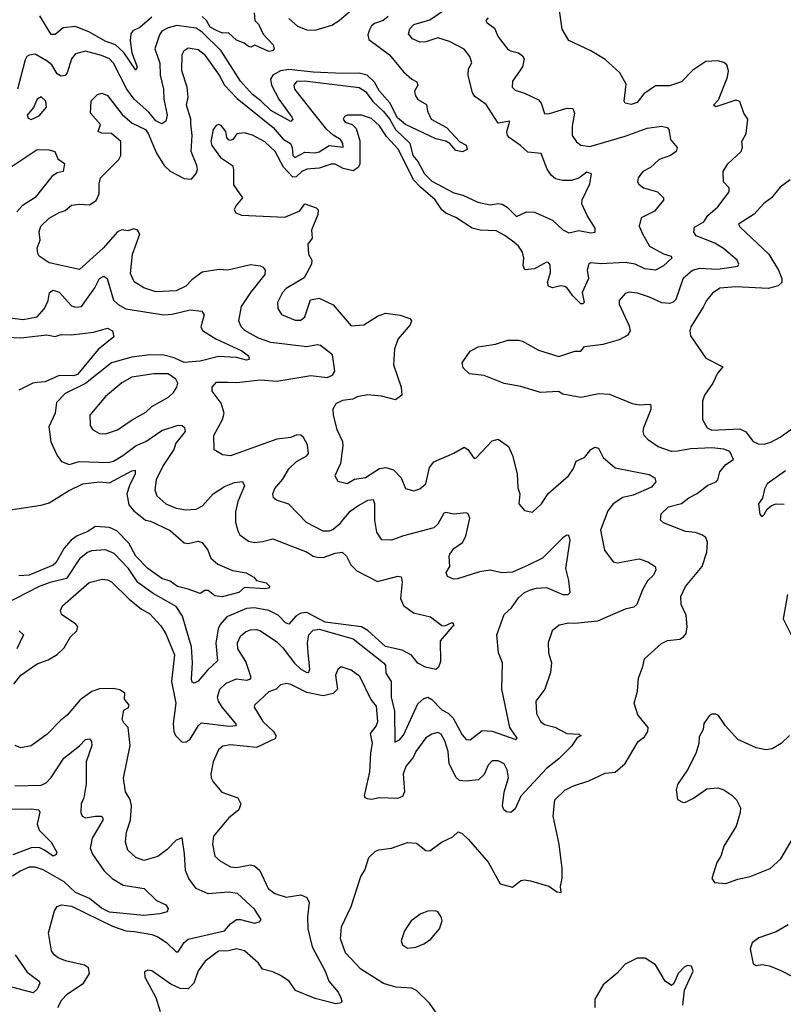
# Model space of a CAD drawing. Extents: x 1954678 to 2060275, y 904822 to 1016299.
# Tile 183 of 256: x 1959469 to 1963260, y 970590 to 975480. Entities that reach past the tile are written whole.
import ezdxf

# ---------------------------------------------------------------- set-up
doc = ezdxf.new("R2010")
doc.units = 0

msp = doc.modelspace()

# ---------------------------------------------------------------- linework, layer by layer
at = {"layer": '0CON20XD'}
for points in [[(1960458.5, 974238.5), (1960374.8, 974225.2), (1960322.6, 974187.4), (1960293.1, 974156.9), (1960245, 974132.5), (1960145, 974128.9), (1960085, 974147.3), (1960037.6, 974177.6), (1960019.5, 974219.5), (1960028.3, 974315), (1960065.7, 974415), (1960053.7, 974433.7), (1960035, 974441.5), (1960005, 974430.8), (1959975, 974435.4), (1959955, 974425.4), (1959883.8, 974345), (1959765, 974239.1), (1959615, 974272.2), (1959565.7, 974305.7), (1959558.6, 974318.6), (1959555.6, 974345), (1959569.5, 974385), (1959565.5, 974425.5), (1959573.6, 974455), (1959615, 974493.3), (1959665, 974522.7), (1959695, 974532.7), (1959725, 974558.6), (1959765, 974562.9), (1959815, 974560), (1959848.6, 974581.4), (1959863.1, 974615), (1959862.7, 974665), (1959870, 974695), (1959961.2, 974785), (1959971.2, 974805), (1959970.8, 974875), (1959925, 974914.3), (1959875.7, 974915.7), (1959858, 974925), (1959869.1, 974959.1), (1959819.4, 975015), (1959823.8, 975076.2), (1959855, 975108.8), (1959875.9, 975114.1), (1959905, 975103.1), (1959978.1, 975008.1), (1960026.5, 974966.5), (1960092.7, 974935), (1960107, 974915), (1960147.3, 974817.3), (1960185.3, 974755), (1960215, 974727.6), (1960285, 974690.6), (1960322.2, 974687.8), (1960344.6, 974715.4), (1960351.2, 974735), (1960348.9, 974755), (1960320, 974825), (1960325.3, 974905.2), (1960317.7, 974962.3), (1960318.2, 974985), (1960297.5, 975055), (1960304.6, 975095), (1960300.6, 975145), (1960273.4, 975225), (1960275, 975306.7), (1960285, 975327.1), (1960305, 975340.5), (1960355, 975332.3), (1960385, 975307.8), (1960459.5, 975205), (1960484.9, 975154.8), (1960548.2, 975088.2), (1960727.2, 974945), (1960777.1, 974887.1), (1960813.1, 974865), (1960821.6, 974845), (1960824.4, 974805), (1960834.5, 974795), (1960885, 974822.1), (1960935, 974817.7), (1960955, 974822.7), (1961005, 974854.8), (1961074, 974846), (1961073.8, 974865), (1961062.3, 974885), (1961025.6, 974905.6), (1960993.8, 974933.8), (1960927.1, 975017.1), (1960835, 975134.4), (1960831.5, 975155), (1960846.3, 975173.7), (1960883.2, 975176.8), (1961155, 975143.5), (1961185, 975123.6), (1961222.7, 975072.7), (1961275, 975024.4), (1961305, 974988.1), (1961335.2, 974935), (1961405, 974866.2), (1961421.2, 974805), (1961445.4, 974775.4), (1961478.1, 974715), (1961515, 974677.5), (1961625, 974620.3), (1961668.3, 974608.3), (1961742.8, 974572.8), (1961805, 974560.5), (1961845, 974566.7), (1961865, 974563.3), (1961889.1, 974549.1), (1961935, 974503.1), (1961984.3, 974525.7), (1962024.3, 974524.3), (1962115, 974484.4), (1962165, 974435.6), (1962195, 974421.4), (1962245, 974432.7), (1962305, 974420.6), (1962326.1, 974423.9), (1962325.8, 974445), (1962286.7, 974506.7), (1962260, 974565), (1962261.5, 974585), (1962299.1, 974665), (1962307.5, 974715), (1962285, 974722.5), (1962245, 974693.3), (1962208.6, 974681.4), (1962165, 974680.9), (1962129.5, 974689.5), (1962107.3, 974707.3), (1962087.6, 974737.6), (1962057.5, 974815), (1961991.9, 974821.9), (1961955.6, 974855.6), (1961898.8, 974895), (1961890.4, 974905), (1961887.7, 974925), (1961902, 974975), (1961845, 974965.7), (1961785, 975058.1), (1961728.6, 975098.6), (1961716.7, 975116.7), (1961696.2, 975205), (1961696.7, 975235), (1961713.8, 975265), (1961703.6, 975296.4), (1961675, 975333.3), (1961602, 975372), (1961545, 975388.9), (1961485, 975369.5), (1961455, 975368.5), (1961418.6, 975385), (1961400, 975410), (1961406.2, 975435), (1961425.5, 975455), (1961505, 975479.4), (1961625, 975559.3)], [(1962655, 972382.5), (1962685, 972396.7), (1962746.1, 972403.9), (1962765.3, 972414.7), (1962778.1, 972431.9), (1962782.7, 972465), (1962777.5, 972522.5), (1962752.5, 972575), (1962750.9, 972615), (1962775, 972664.4), (1962856.7, 972765), (1962880.9, 972835), (1962883.6, 972885), (1962875, 972908.1), (1962855, 972921.8), (1962823.1, 972933.1), (1962775, 972937.5), (1962665, 972981.4), (1962650.8, 972995), (1962653.1, 973025), (1962689.4, 973060.6), (1962755, 973077.5), (1962791.1, 973105), (1962833.3, 973126.7), (1962885, 973168.9), (1962926.9, 973185), (1962935.4, 973195), (1962945.6, 973235), (1962975, 973270), (1963013.8, 973295), (1962994.5, 973334.5), (1962965, 973347.5), (1962905, 973353.1), (1962801.7, 973348.3), (1962735, 973336.6), (1962705, 973335.3), (1962638.8, 973358.8), (1962591.7, 973391.7), (1962570, 973415), (1962564.4, 973434.4), (1962567.9, 973455), (1962604.4, 973545), (1962604.1, 973564.1), (1962598.3, 973568.3), (1962545, 973566.2), (1962511.7, 973571.7), (1962398.8, 973618.8), (1962345, 973622), (1962255, 973603.3), (1962165, 973620), (1962143.6, 973633.6), (1962055, 973628), (1961957.6, 973657.6), (1961875, 973672.5), (1961775, 973712), (1961701.7, 973721.7), (1961671.2, 973751.2), (1961665.8, 973775), (1961705, 973834), (1961745, 973855.8), (1961831.7, 973868.3), (1961892.3, 973887.7), (1961945, 973888.8), (1961965, 973883.8), (1962045, 973838.8), (1962145, 973807.5), (1962225, 973833.8), (1962255, 973833.3), (1962273.5, 973856.5), (1962365, 973867.8), (1962447.7, 973892.3), (1962489.2, 973915), (1962501.9, 973935), (1962497, 973957), (1962446.7, 974065), (1962447.5, 974085), (1962479.1, 974120.9), (1962495, 974128.1), (1962535, 974122.5), (1962595, 974103.6), (1962655, 974075.9), (1962697.2, 974072.7), (1962715, 974078.8), (1962727.6, 974092.4), (1962765, 974198.2), (1962809.1, 974235), (1962845, 974246.5), (1962935, 974240.7), (1963034.3, 974255.7), (1963039.2, 974265), (1963031.9, 974285), (1962963.2, 974343.2), (1962920.3, 974370.3), (1962827, 974407), (1962815.5, 974425), (1962818.8, 974448.8), (1962865, 974476.4), (1962885, 974506.8), (1962935, 974551.1), (1962990.8, 974625), (1962992, 974645), (1962964, 974675), (1962961.1, 974725), (1962985, 974763.1), (1963051.4, 974825), (1963057.5, 974845), (1963054.2, 974875), (1963075.8, 974915), (1963083.8, 974985), (1963063.8, 975015), (1963044, 975074), (1963025, 975080), (1962925, 975046.2), (1962914.2, 975055), (1962938.9, 975081.1), (1962983.3, 975195), (1962988.6, 975225), (1962979.2, 975255), (1962965, 975267.1), (1962935, 975275.6), (1962875, 975271.5), (1962811.1, 975228.9), (1962755, 975171.9), (1962695, 975150.6), (1962625, 975150.9), (1962567.8, 975112.2), (1962535, 975067.7), (1962505, 975058.5), (1962475.8, 975065.8), (1962470, 975075), (1962479.3, 975159.3), (1962447.8, 975215), (1962375, 975281.4), (1962305, 975324.4), (1962195, 975376.7), (1962163, 975433), (1962146.8, 975536.8)], [(1960125, 975491.6), (1960065, 975440.4), (1960029.7, 975425), (1960020.5, 975409.5), (1960017.2, 975375), (1960025.3, 975315.3), (1960051.9, 975245), (1960045, 975228.8), (1959986.4, 975316.4), (1959944.5, 975355), (1959893.6, 975373.6), (1959815, 975417), (1959745, 975445.6), (1959685, 975439.6), (1959645, 975406.2), (1959625, 975405.5), (1959568.5, 975498.5)], [(1961795, 975489.2), (1961784, 975475), (1961788.8, 975465), (1961826.8, 975436.8), (1961844.5, 975395), (1961891.4, 975335), (1961905, 975325.6), (1961945, 975315.8), (1961965, 975300.8), (1961974.3, 975285), (1961965.5, 975245), (1961915.7, 975175), (1961914.3, 975145), (1961929.4, 975129.4), (1961975, 975115.4), (1962045, 975081.1), (1962058.1, 975065), (1962075, 975014.2), (1962095, 975012.5), (1962185, 975039.5), (1962215, 975038), (1962223.3, 975015), (1962211.7, 974951.7), (1962212.1, 974905), (1962232.6, 974872.6), (1962255, 974856.9), (1962299.8, 974849.8), (1962475, 974901.6), (1962585, 974941.8), (1962655, 974951.5), (1962683.3, 974945), (1962692, 974935), (1962699.5, 974885), (1962732.5, 974845), (1962727.5, 974825), (1962700, 974805), (1962644, 974786), (1962601.2, 974745), (1962563.3, 974725), (1962540, 974695), (1962536.7, 974675), (1962543, 974663), (1962566.7, 974645), (1962636, 974625), (1962665.7, 974595), (1962665, 974583.8), (1962620.9, 974529.1), (1962554, 974495), (1962545.3, 974455), (1962562.5, 974412.5), (1962596.5, 974355), (1962665, 974317.1), (1962704, 974305), (1962707.5, 974295), (1962665, 974256.7), (1962625, 974235.6), (1962571.9, 974241.9), (1962524.2, 974265), (1962475, 974274.2), (1962355, 974267.8), (1962305, 974272.9), (1962295, 974267.9), (1962286.7, 974235), (1962292.6, 974195), (1962261.1, 974125), (1962270.8, 974075), (1962265, 974068), (1962255, 974069.2), (1962215, 974108.1), (1962189.5, 974145), (1962175, 974154.5), (1962155, 974157.9), (1962115, 974147.9), (1962095, 974155.7), (1962089.4, 974175), (1962104.7, 974225), (1962102.2, 974262.2), (1962095, 974274), (1962085, 974275.6), (1962025, 974243.1), (1961977.3, 974237.3), (1961968.3, 974258.3), (1961971.2, 974295), (1961965.3, 974325), (1961945.3, 974355), (1961922.9, 974375), (1961878.1, 974408.1), (1961835, 974430.7), (1961755, 974434), (1961715, 974444.7), (1961635, 974497.8), (1961585, 974518.4), (1961564.9, 974534.9), (1961531.1, 974585), (1961458.6, 974648.6), (1961424, 974685), (1961349.8, 974835), (1961290.1, 974900.1), (1961255, 974951.8), (1961215, 974988.7), (1961165, 975006.2), (1961095, 975005.5), (1961081.2, 974998.8), (1961074.8, 974985.2), (1961085, 974971.6), (1961119.1, 974959.1), (1961139.9, 974939.9), (1961158.3, 974878.3), (1961158.3, 974761.7), (1961149.5, 974745), (1961125, 974729.7), (1961075, 974740.2), (1961035, 974762.1), (1961015, 974762.6), (1960955, 974741.9), (1960895, 974737.7), (1960869.3, 974725), (1960841.1, 974698.9), (1960825, 974696.9), (1960777.9, 974747.9), (1960736.8, 974825), (1960685, 974873.8), (1960625, 974905.6), (1960582.5, 974917.5), (1960546.4, 974913.6), (1960526.7, 974885), (1960515, 974880), (1960505, 974882.9), (1960497.5, 974895), (1960491.9, 974925), (1960468.9, 974955), (1960455, 974959.3), (1960444.7, 974955), (1960429.7, 974935), (1960418.2, 974875), (1960423.4, 974855), (1960465.2, 974795.2), (1960525.6, 974755), (1960530.9, 974735), (1960530.2, 974660.2), (1960574.3, 974595), (1960541.9, 974555), (1960533.8, 974535), (1960541.2, 974521.2), (1960569.5, 974509.5), (1960785, 974498.5), (1960858.8, 974531.2), (1960885, 974565.3), (1960941.4, 974545), (1960950, 974535), (1960948.5, 974511.5), (1960916.9, 974435), (1960920.4, 974395), (1960900, 974365), (1960903.2, 974315), (1960919.5, 974285), (1960917.1, 974265), (1960881.9, 974198.1), (1960791.1, 974145), (1960773.6, 974125), (1960748.9, 974075), (1960750.8, 974045), (1960769.2, 974015), (1960837.2, 973987.2), (1960865, 973986.9), (1960885, 974004.2), (1960912.3, 974087.7), (1960955, 974096.2), (1961025, 974062.9), (1961115, 973960), (1961178, 973965), (1961245, 974007.3), (1961285, 974021.5), (1961357.3, 974012.7), (1961405.4, 973995.4), (1961414, 973985), (1961408, 973965), (1961347.1, 973895), (1961329.5, 973845), (1961324.5, 973765), (1961363.2, 973655), (1961365.3, 973614.7), (1961335, 973591.1), (1961265, 973610.7), (1961195, 973617.5), (1961145, 973606.7), (1961122.5, 973595), (1961072.1, 973587.9), (1961038.3, 973571.7), (1961023.9, 973546.1), (1961024.5, 973515), (1961042.5, 973445), (1961071.8, 973385), (1961073.6, 973363.6), (1961062.3, 973275), (1961034.2, 973215), (1961048.3, 973188.3), (1961095, 973176.2), (1961131.8, 973198.2), (1961185, 973205.9), (1961255, 973250.3), (1961286.5, 973256.5), (1961323.9, 973243.9), (1961363.1, 973205), (1961385, 973150.8), (1961425, 973139.2), (1961455, 973149.2), (1961485, 973174), (1961503.9, 973256.1), (1961525.4, 973284.6), (1961625, 973327.1), (1961675, 973357.5), (1961694.5, 973344.5), (1961725, 973300), (1961735, 973303.8), (1961815, 973387.5), (1961845, 973396.2), (1961895, 973360), (1961915.6, 973315), (1961938.6, 973225), (1961942.5, 973155), (1961952, 973125), (1961947.5, 973075), (1961975, 973042.5), (1962015, 973033.3), (1962060, 973075), (1962093.4, 973126.6), (1962194.2, 973215), (1962219.1, 973250.9), (1962232.1, 973287.9), (1962275, 973307.8), (1962304.4, 973345), (1962325, 973357.5), (1962342.5, 973352.5), (1962365.6, 973305), (1962425, 973254.6), (1962595, 973220.4), (1962622, 973205), (1962627.5, 973185), (1962605, 973157.8), (1962515, 973118.5), (1962463.1, 973106.9), (1962415.6, 973075), (1962389.4, 973040.6), (1962353.2, 972945), (1962372.9, 972845), (1962415, 972787.8), (1962435, 972782.3), (1962545, 972801.9), (1962588, 972788), (1962624, 972765), (1962627.7, 972747.7), (1962615, 972722), (1962586.7, 972693.3), (1962561.2, 972648.8), (1962533.8, 972576.2), (1962517.8, 972562.2), (1962475, 972552.5), (1962337.5, 972492.5), (1962225, 972480.5), (1962195, 972483.1), (1962146.5, 972473.5), (1962112, 972445), (1962092.9, 972385), (1962094.4, 972335), (1962110, 972285), (1962105, 972237.5), (1962076.5, 972155), (1962032.2, 972095), (1962035.5, 972035), (1962054.6, 971994.6), (1962075, 971979.4), (1962125, 971965.8), (1962186, 971935), (1962245, 971931.2), (1962256.2, 971925), (1962235, 971911.4), (1962208.3, 971871.7), (1962145, 971808.6), (1962085, 971761.5), (1961957, 971623), (1961929, 971561), (1961906.9, 971543.1), (1961885.7, 971545.7), (1961872, 971555), (1961865.6, 971575), (1961873.8, 971643.8), (1961895.4, 971715), (1961888.8, 971755), (1961873.5, 971783.5), (1961845, 971799.6), (1961815, 971799.6), (1961795, 971778.1), (1961775, 971731.1), (1961747.1, 971705), (1961685, 971697.4), (1961652, 971702), (1961635.7, 971715.7), (1961601.9, 971785), (1961596, 971845), (1961578.9, 971898.9), (1961560.9, 971930.9), (1961545, 971940), (1961515, 971932.3), (1961485, 971912.9), (1961435.3, 971845), (1961421.8, 971815), (1961387.1, 971775), (1961372.9, 971735), (1961378.5, 971645), (1961368.8, 971621.2), (1961345, 971612.9), (1961255, 971615.4), (1961215, 971606.4), (1961195, 971610), (1961184.7, 971614.7), (1961180.9, 971625), (1961207.4, 971745), (1961211.8, 971838.2), (1961221.2, 971885), (1961210.8, 971935), (1961238.8, 971971.2), (1961247.5, 971995), (1961240.3, 972070.3), (1961212.9, 972105), (1961157.8, 972217.8), (1961115, 972250), (1961065, 972266), (1961047.9, 972252.1), (1961037.1, 972225), (1961047.2, 972155), (1961025, 972133.3), (1960975, 972122.6), (1960895, 972138.3), (1960815, 972178.8), (1960795, 972182.9), (1960763, 972177), (1960742, 972155), (1960705, 972141.8), (1960635, 972076), (1960632.5, 972065), (1960675.9, 971995), (1960728.8, 971945), (1960740, 971925), (1960739.3, 971910.7), (1960645, 971864.7), (1960515, 971877.8), (1960478, 971872), (1960455, 971854), (1960428.9, 971795), (1960418.1, 971735), (1960419.2, 971715), (1960428.8, 971695), (1960472.8, 971642.8), (1960551.2, 971615), (1960566, 971585), (1960557.5, 971555), (1960505.3, 971514.7), (1960431.1, 971425), (1960425.5, 971385), (1960438.1, 971325), (1960465, 971301.4), (1960515, 971273.1), (1960545, 971269.1), (1960615, 971282.9), (1960635, 971277.5), (1960660.8, 971255), (1960702.7, 971165), (1960735, 971140.9), (1960791.9, 971121.9), (1960865, 971133.3), (1960895, 971120.8), (1960906.4, 971095), (1960898.1, 971025), (1960899.7, 970965), (1960920, 970875), (1960985.4, 970755), (1961004.3, 970705), (1961049.7, 970649.7), (1961062.7, 970622.7), (1961068.8, 970605), (1961065, 970597.5), (1961037.8, 970592.2), (1960935, 970618.6), (1960837.9, 970657.9), (1960807.3, 970705), (1960763.8, 970733.8), (1960725, 970752.1), (1960674.8, 970764.8), (1960654.6, 970795), (1960585, 970855.4), (1960545, 970864.7), (1960505, 970856.1), (1960455, 970854.6), (1960390, 970805), (1960355, 970756.2), (1960332.9, 970695), (1960305, 970666.7), (1960265, 970669.2), (1960219.7, 970689.7), (1960125, 970756.2), (1960105, 970760), (1960088.3, 970751.7), (1960090, 970725), (1960144.3, 970624.3), (1960166, 970555)], [(1961297.5, 975495), (1961274, 975475), (1961230.8, 975460.8), (1961215, 975448.9), (1961205, 975430), (1961197.9, 975405), (1961201.8, 975381.8), (1961305.6, 975305), (1961375, 975221.1), (1961415, 975184.2), (1961441.2, 975171.2), (1961445.8, 975155), (1961429.4, 975125), (1961432.2, 975105), (1961445, 975082.9), (1961488.8, 975058.8), (1961492.9, 975025), (1961511.2, 974985), (1961588.5, 974945), (1961653.8, 974873.8), (1961686.1, 974856.1), (1961691.2, 974835), (1961666.5, 974823.5), (1961635, 974830), (1961605, 974864.2), (1961585, 974877.1), (1961535, 974888.6), (1961385, 974958.7), (1961345, 974992.2), (1961306.4, 975066.4), (1961255, 975124.7), (1961229.7, 975169.7), (1961194.1, 975204.1), (1961154.2, 975214.2), (1961073.3, 975213.3), (1960925, 975218.7), (1960805, 975232.1), (1960763.1, 975225), (1960726.1, 975205), (1960714.7, 975185), (1960719.3, 975155), (1960755.5, 975085.5), (1960819.1, 974995), (1960824.3, 974985), (1960815, 974974.6), (1960715, 975028), (1960666.7, 975076.7), (1960625, 975107.5), (1960564.8, 975175), (1960468.8, 975325), (1960375, 975418.3), (1960345, 975437), (1960249.6, 975450.4), (1960205, 975439.2), (1960175, 975422.3), (1960162.2, 975405), (1960139.7, 975335), (1960164.2, 975264.2)], [(1960633, 975513), (1960636.7, 975475), (1960655, 975456.7), (1960677.1, 975407.1), (1960727.1, 975355), (1960732, 975335), (1960724.2, 975325.8), (1960705, 975322), (1960636.4, 975353.6), (1960616.4, 975343.6), (1960605, 975346.2), (1960583.2, 975363.2), (1960545, 975378.1), (1960505, 975414.2), (1960475, 975413.3), (1960445.2, 975425.2), (1960415, 975443), (1960396, 975476), (1960375, 975495.2)], [(1960805.3, 975485.3), (1960847.6, 975447.6), (1960895, 975430), (1960935, 975427.8), (1961017.7, 975452.3), (1961055, 975475.3), (1961112.5, 975525)], [(1960164.2, 975264.2), (1960165.8, 975205), (1960183.2, 975135), (1960183.8, 975085), (1960200.3, 975005), (1960194.1, 974975.9), (1960175, 974961.8), (1960145, 974976.6), (1960110.2, 975020.2), (1960037, 975085), (1959999.8, 975135), (1959935, 975264.6), (1959915, 975285.7), (1959875, 975302), (1959796.1, 975323.9), (1959745, 975309.6), (1959725, 975285.8), (1959704.4, 975215), (1959695, 975203.1), (1959675, 975199.1), (1959655, 975211.5), (1959627.5, 975255), (1959605, 975274), (1959545, 975307.8), (1959515.7, 975304.3), (1959503.6, 975296.4), (1959495, 975280), (1959457.8, 975135)], [(1959525, 974984.3), (1959565, 975002.5), (1959601.5, 975045), (1959597.9, 975075), (1959575.8, 975095.8), (1959555, 975085.5), (1959537.1, 975042.9), (1959506.2, 975005), (1959510, 974990), (1959525, 974984.3)], [(1959325, 974682.3), (1959555, 974834.5), (1959613.4, 974833.4), (1959643.3, 974825), (1959658, 974788), (1959691.4, 974765), (1959685, 974726.2), (1959655, 974719.5), (1959628.5, 974701.5), (1959545, 974596.1), (1959481.2, 974555), (1959455, 974525.4)], [(1963293.8, 974685), (1963245, 974648), (1963201.2, 974595), (1963163.4, 974566.6), (1963116.2, 974513.8), (1963038.1, 974465), (1963045, 974450.6), (1963189.1, 974315), (1963236.1, 974235), (1963252.7, 974195), (1963253.1, 974175), (1963235, 974157.8), (1963185.3, 974144.8), (1963025, 974153.6), (1962945, 974146.1), (1962908.3, 974121.7), (1962878.1, 974085), (1962862, 974052), (1962800.8, 973955), (1962795.8, 973935), (1962799.5, 973909.5), (1962875, 973798), (1962960, 973755), (1962934.3, 973725), (1962910, 973675), (1962869.2, 973615), (1962859.2, 973585), (1962859.4, 973495), (1962882.1, 973452.1), (1962905, 973440.8), (1963045, 973447.4), (1963075, 973433.1), (1963110, 973385), (1963135, 973374.2), (1963165, 973371.1), (1963199.1, 973380.9), (1963245, 973405.9), (1963320, 973460)], [(1959439.4, 972180.6), (1959473.5, 972225), (1959555, 972280.4), (1959609.4, 972300.6), (1959655, 972327.3), (1959689.1, 972360.9), (1959720.6, 972415), (1959752.9, 972445), (1959757.1, 972465), (1959747.6, 972477.6), (1959676.6, 972526.6), (1959671.4, 972545), (1959680.4, 972569.6), (1959814.3, 972685), (1959878, 972702), (1959905, 972698), (1959925, 972687.5), (1960011.9, 972601.9), (1960072.9, 972552.9), (1960115, 972528.9), (1960169.7, 972469.7), (1960195, 972430), (1960236.7, 972325), (1960222.6, 972192.6), (1960244.6, 972085), (1960231.1, 971985), (1960234.7, 971944.7), (1960241.8, 971925), (1960275, 971892.2), (1960295, 971893.3), (1960315, 971906.2), (1960357.1, 971975), (1960372.1, 971987.9), (1960508.6, 971971.4), (1960545, 971974.2), (1960541.9, 971985), (1960473.1, 972065), (1960455.3, 972095), (1960451.2, 972115), (1960462.7, 972155), (1960493.3, 972185), (1960545, 972206.8), (1960595, 972200), (1960613.1, 972205), (1960617.7, 972212.3), (1960592.2, 972292.2), (1960552.5, 972355), (1960550.8, 972385), (1960565, 972417.8), (1960590.5, 972439.5), (1960615, 972450.4), (1960645, 972451.9), (1960665, 972444.7), (1960745, 972390), (1960775, 972360.4), (1960833.6, 972283.6), (1960865.3, 972255), (1960895, 972238.2), (1960905, 972239.4), (1960910, 972255), (1960901.3, 972335), (1960898.3, 972385), (1960904.4, 972425.6), (1960925, 972447.5), (1960955, 972453.7), (1961124.5, 972405), (1961275.5, 972285), (1961284.7, 972274.7), (1961286.3, 972235), (1961313.2, 972193.2), (1961312.5, 972115), (1961329, 972045), (1961332.1, 971892.1), (1961355, 971902.7), (1961375, 971926.4), (1961445, 972082.1), (1961475, 972108.5), (1961495, 972114.6), (1961515, 972104), (1961565, 972051.6), (1961595.6, 972035.6), (1961621.6, 972011.6), (1961665, 971928.6), (1961685, 971904.3), (1961705, 971903.1), (1961765, 971949.6), (1961815, 971947.2), (1961932.5, 971905), (1961938.8, 971911.2), (1961902.5, 971965), (1961862.1, 972155), (1961865.6, 972285), (1961845.6, 972335.6), (1961837.1, 972425), (1961874, 972526), (1961910.3, 972559.7), (1961945, 972608.2), (1961975.7, 972634.3), (1962005, 972648.7), (1962035, 972657.2), (1962085, 972659.7), (1962165, 972625.5), (1962192.5, 972625), (1962201.2, 972635), (1962195.7, 972695), (1962180.5, 972755), (1962202, 972895), (1962195, 972917.5), (1962185, 972920), (1962165, 972906.9), (1962064.8, 972805.2), (1961990.4, 972769.6), (1961915, 972736), (1961862.6, 972732.6), (1961803.9, 972746.1), (1961752.2, 972737.7), (1961643, 972703), (1961622.1, 972702.1), (1961593.3, 972715), (1961586.4, 972733.6), (1961604.4, 972765), (1961600.4, 972815), (1961604.6, 972825), (1961625, 972853.8), (1961666.6, 972883.4), (1961683.4, 972915), (1961702.9, 973005), (1961696, 973025), (1961685, 973030.8), (1961625, 973024.6), (1961585, 973031.9), (1961575, 973028.6), (1961544.4, 972975), (1961525, 972956.7), (1961375, 972916.9), (1961315, 972894.5), (1961267.1, 972897.1), (1961242.5, 972935), (1961231.5, 972995), (1961232.7, 973075), (1961224.6, 973094.6), (1961195, 973092.5), (1961152.6, 973067.4), (1961105, 973033.4), (1961075, 972999.6), (1961055, 972972.8), (1961025, 972947.8), (1961005, 972940.4), (1960975, 972939.4), (1960891.9, 972981.9), (1960805, 973074.4), (1960743.3, 973093.3), (1960728.8, 973105), (1960725.8, 973125), (1960735, 973151.2), (1960775, 973198.1), (1960805, 973248.9), (1960843.1, 973285), (1960895, 973313.5), (1960902.2, 973325), (1960898.3, 973368.3), (1960877.8, 973405), (1960865, 973415.6), (1960845, 973417.5), (1960815, 973404.4), (1960745, 973396.8), (1960515, 973314.6), (1960475, 973319.2), (1960435, 973343.8), (1960433.3, 973415), (1960475.4, 973495), (1960483.2, 973525), (1960469.2, 973575), (1960424.3, 973635), (1960424.2, 973655), (1960445, 973678.9), (1960500.2, 973680.2), (1960547.2, 973677.2), (1960665, 973690.4), (1960745, 973684.3), (1960915, 973712), (1960995, 973703.4), (1961022, 973715), (1961034.2, 973735), (1961022.5, 973815), (1960962.1, 973862.1), (1960945, 973865.4), (1960895, 973855.3), (1960715, 973876.2), (1960655, 973897.5), (1960585.7, 973935.7), (1960568.2, 973955), (1960557.3, 973985), (1960569.6, 974055), (1960616.1, 974125), (1960687.8, 974215), (1960689.2, 974235), (1960678.5, 974248.5), (1960665, 974256), (1960615, 974261.5), (1960502.5, 974235), (1960458.5, 974238.5)], [(1959419.9, 973999.9), (1959485, 973990.2), (1959555.4, 974004.6), (1959591.9, 974045), (1959609.5, 974085), (1959617.1, 974125), (1959635, 974135.8), (1959665, 974127.2), (1959725, 974059.1), (1959745, 974052.1), (1959775.3, 974054.7), (1959842.2, 974147.8), (1959865, 974194.4), (1959886.4, 974206.4), (1959903.7, 974193.7), (1959935, 974086.4), (1959957.7, 974065), (1959995, 974043.8), (1960185, 974014.4), (1960225, 974017.4), (1960315, 974039.5), (1960372.5, 974032.5), (1960383.9, 974013.9), (1960368.2, 973955), (1960376.4, 973936.4), (1960441.9, 973895), (1960571.4, 973835), (1960605, 973810), (1960608.5, 973791.5), (1960595, 973788.1), (1960545, 973802.5), (1960455, 973806.9), (1960365, 973783.8), (1960285, 973776.7), (1960235, 973801.2), (1960185, 973813.5), (1960115.2, 973815.2), (1960025, 973804), (1959924.5, 973775.5), (1959795, 973673.3), (1959695, 973623.1), (1959651.5, 973578.5), (1959645, 973526.2), (1959612.6, 973457.4), (1959623.6, 973383.6), (1959654.3, 973315), (1959675.5, 973285.5), (1959715, 973271.1), (1959763.6, 973286.4), (1959909.3, 973280.7), (1959935, 973287.3), (1959980.9, 973315), (1960046.9, 973365), (1960095, 973384.8), (1960175, 973438.8), (1960255, 973465.5), (1960275, 973464.2), (1960287.1, 973455), (1960289.4, 973435), (1960243.8, 973376.2), (1960234.1, 973345), (1960180.3, 973265), (1960145.9, 973195), (1960139.2, 973145), (1960150, 973115), (1960195, 973075.6), (1960244.7, 973054.7), (1960293.7, 973046.3), (1960345, 973048.9), (1960376.7, 973065), (1960430, 973125), (1960485, 973161.8), (1960535, 973180.8), (1960575, 973185.7), (1960585.4, 973165), (1960552.4, 973087.6), (1960539.5, 973035), (1960540.8, 972985), (1960551.1, 972941.1), (1960561.2, 972921.2), (1960605, 972890.4), (1960635, 972882.9), (1960675, 972888.8), (1960725, 972900.8), (1960895.2, 972835.2), (1960925, 972815.3), (1960945, 972809.8), (1960975, 972809.5), (1961035, 972830.9), (1961070, 972835), (1961091.9, 972815), (1961112, 972772), (1961143.2, 972743.2), (1961245, 972688.9), (1961345.9, 972715.9), (1961363, 972713), (1961367.5, 972687.5), (1961359.5, 972605), (1961375, 972570.6), (1961423.9, 972533.9), (1961508.9, 972515), (1961565, 972471.8), (1961580.3, 972469.7), (1961615.4, 972485.4), (1961624.3, 972475), (1961555.6, 972395), (1961557.3, 972292.7), (1961548.8, 972265), (1961535, 972253.3), (1961484.2, 972264.2), (1961445, 972283.8), (1961413.8, 972323.8), (1961368, 972348), (1961285, 972367.6), (1961198.6, 972445), (1961165, 972465.2), (1960985, 972487.2), (1960895, 972535.6), (1960865, 972531.9), (1960840.8, 972519.2), (1960805, 972477.1), (1960788.1, 972485), (1960752.3, 972522.3), (1960706, 972546), (1960635, 972558.4), (1960594.8, 972555.2), (1960496.3, 972513.7), (1960464.1, 972475.9), (1960453.7, 972455), (1960443.3, 972383.3), (1960451.4, 972295), (1960400.4, 972249.6), (1960355, 972195.5), (1960335, 972184.4), (1960325, 972190), (1960321.5, 972205), (1960327.3, 972285), (1960321.3, 972365), (1960295, 972454.3), (1960276.8, 972516.8), (1960245.2, 972565.2), (1960130.9, 972630.9), (1960055.9, 972685), (1960008, 972755), (1959938.2, 972828.2), (1959895, 972846.9), (1959825, 972841.5), (1959805, 972833.8), (1959765, 972802.9), (1959700.8, 972705), (1959619.2, 972685), (1959565, 972664.2), (1959391.9, 972575)], [(1959335, 973905.7), (1959475, 973900.6), (1959604, 973914), (1959645, 973905.6), (1959675, 973917.1), (1959725.4, 973915.4), (1959835, 973927.1), (1959905, 973947.5), (1959930, 973935), (1959936, 973905), (1959858.7, 973841.3), (1959755, 973718.3), (1959735, 973710.3), (1959665, 973712.3), (1959595, 973681.8), (1959555, 973678), (1959534.4, 973675), (1959465, 973639.2)], [(1959895, 973423.3), (1959955, 973442.5), (1960026.9, 973493.1), (1960095, 973531.2), (1960125, 973559.5), (1960207.5, 973605), (1960232.4, 973627.6), (1960248.9, 973655), (1960253.1, 973675), (1960244.3, 973695), (1960205, 973721.2), (1960135, 973720.6), (1960025.8, 973704.2), (1959975, 973676.2), (1959895, 973607.8), (1959816.9, 973515), (1959819.2, 973465), (1959830, 973445), (1959865, 973424.3), (1959895, 973423.3)], [(1959365, 973036.9), (1959575, 973068), (1959615, 973081.2), (1959710.3, 973139.7), (1959782.2, 973175), (1959865, 973185.3), (1959915, 973179.7), (1960025, 973239.6), (1960042, 973242), (1960042.7, 973225), (1960013.3, 973166.7), (1960000.3, 973125), (1960010.8, 973070.8), (1960035, 973040), (1960093.8, 972993.8), (1960118.6, 972988.6), (1960215, 972942.7), (1960285, 972881.5), (1960305, 972878.9), (1960355, 972890), (1960375, 972884.2), (1960402.2, 972845), (1960417.8, 972805), (1960452.7, 972775), (1960525, 972744.6), (1960593.3, 972733.3), (1960631.4, 972711.4), (1960644.3, 972694.3), (1960692.7, 972682.7), (1960711.2, 972665), (1960704.1, 972655.9), (1960686.3, 972653.7), (1960585, 972660), (1960556.2, 972635), (1960473.9, 972613.9), (1960438.1, 972618.1), (1960405, 972645.8), (1960387.5, 972645), (1960365, 972630.8), (1960305, 972651.1), (1960252.9, 972665), (1960215, 972690.8), (1960175, 972704.7), (1960105.4, 972755), (1960045.3, 972815), (1960009.8, 972879.8), (1959951.5, 972941.5), (1959915, 972958.6), (1959845, 972962.5), (1959803.8, 972936.2), (1959753.3, 972916.7), (1959724.2, 972895), (1959688.7, 972855), (1959648, 972782), (1959635, 972770.8), (1959515, 972720.5), (1959465, 972717.3)], [(1963271.3, 973238.7), (1963180, 973175), (1963167.5, 973147.5), (1963157, 973103), (1963137.5, 973075), (1963143.6, 973023.6), (1963150, 973015), (1963155, 973012.5), (1963165, 973022.5), (1963180.7, 973049.3), (1963202.3, 973067.7), (1963225, 973076), (1963263.9, 973073.9)], [(1963280.6, 972625), (1963259.6, 972505), (1963354.5, 972315)], [(1959466, 972445), (1959486.9, 972425), (1959453.6, 972355)], [(1961541.7, 970541.7), (1961503.3, 970595), (1961439.3, 970659.3), (1961415, 970670.4), (1961335.9, 970675.9), (1961275, 970693.9), (1961161.9, 970765), (1961086, 970846), (1961061.1, 970915), (1961067.1, 970975), (1961114.4, 971075), (1961162.9, 971225), (1961183, 971257), (1961201.7, 971318.3), (1961235, 971350), (1961252.4, 971357.6), (1961314.2, 971365.8), (1961395, 971393.8), (1961439.5, 971389.5), (1961485, 971353.8), (1961505, 971352), (1961563.3, 971395), (1961618.8, 971421.2), (1961645, 971446.2), (1961665, 971438.8), (1961697.7, 971407.7), (1961795, 971296), (1961855, 971188.6), (1961915, 971172.5), (1961957.5, 971205), (1961975, 971208.6), (1962005, 971203.3), (1962096.6, 971176.6), (1962135, 971148.8), (1962157.5, 971145), (1962153.8, 971175), (1962163, 971217), (1962162.5, 971265), (1962147.1, 971385), (1962117.1, 971525), (1962126, 971605), (1962175, 971654.3), (1962218, 971675), (1962295, 971699.5), (1962375, 971737.1), (1962425, 971742.9), (1962474.6, 971785.4), (1962540, 971895), (1962571.7, 971918.3), (1962587.1, 971945), (1962588.6, 971965), (1962537.9, 972027.9), (1962520, 972085), (1962535.7, 972145), (1962540.6, 972209.4), (1962563.2, 972266.8), (1962570.8, 972305), (1962655, 972382.5)], [(1959657.9, 970575), (1959678.5, 970611.5), (1959705, 970640.4), (1959785.4, 970695), (1959815, 970743.3), (1959810.9, 970770.9), (1959790, 970785), (1959695.8, 970805.8), (1959660.4, 970820.4), (1959640, 970835), (1959626.4, 970855), (1959611.2, 970945), (1959640.8, 971055), (1959653.8, 971075), (1959675.6, 971084.4), (1959725, 971078), (1959928.9, 970978.9), (1959995, 970954.4), (1960038, 970952), (1960125, 970936.2), (1960154.4, 970925), (1960197.8, 970897.8), (1960245, 970850.8), (1960255, 970850.8), (1960285, 970896.5), (1960305, 970913.9), (1960484.7, 970955.3), (1960515, 970990.4), (1960545, 971011.1), (1960565, 971012), (1960635, 970992.9), (1960659.7, 971000.3), (1960668, 971012), (1960635, 971062.9), (1960550.7, 971140.7), (1960506.2, 971146.2), (1960405, 971138.1), (1960345, 971165.6), (1960308.2, 971215), (1960291.1, 971255), (1960287.7, 971337.7), (1960275, 971416.2), (1960245, 971405.4), (1960201.3, 971358.7), (1960155, 971324.7), (1960085, 971304), (1960045, 971318.5), (1960005.7, 971355), (1959994.4, 971395), (1959998.2, 971445), (1960018.5, 971505), (1960023.8, 971575), (1960017.3, 971607.3), (1959994.6, 971645), (1959983.6, 971713.6), (1960016.4, 971875), (1960007.1, 971965), (1959985, 971987.1), (1959977.5, 972005), (1959985, 972050), (1960007.5, 972062.5), (1960012.5, 972075), (1959988.4, 972105), (1959990.8, 972135), (1959965, 972151.5), (1959935, 972159.1), (1959865, 972157.1), (1959827.3, 972142.7), (1959768.6, 972101.4), (1959705, 972025.6), (1959670.4, 971999.6), (1959605, 971931.1), (1959526.1, 971873.9), (1959475, 971862.9), (1959445.7, 971875.7)], [(1963291.4, 971925), (1963249.4, 971885), (1963205, 971859.2), (1963175, 971854), (1963125, 971862.9), (1963034.7, 971904.7), (1962972.7, 971972.7), (1962938, 972025), (1962925, 972031.4), (1962905, 972030.6), (1962894.2, 972025), (1962866.4, 971985), (1962861.8, 971955), (1962842.4, 971917.6), (1962841.5, 971885), (1962826.5, 971835), (1962784.4, 971755), (1962735, 971682), (1962728.9, 971655), (1962735, 971606.7), (1962762.9, 971592.9), (1962775, 971594.2), (1962815, 971613.3), (1962880, 971660), (1962935, 971664.8), (1962965, 971655.2), (1963005, 971629.2), (1963027.2, 971605), (1963047.1, 971565), (1963046.8, 971543.2), (1963026.7, 971475), (1962965.4, 971375), (1962950, 971325), (1962930.8, 971295), (1962905.7, 971215), (1962918.8, 971195), (1962975, 971189.4), (1963035, 971211.6), (1963095.6, 971224.4), (1963194.5, 971265), (1963247.2, 971312.8), (1963326.5, 971445)], [(1959445, 971675.4), (1959575, 971678.2), (1959599.7, 971690.3), (1959624.2, 971715.8), (1959687, 971813), (1959765, 971873.6), (1959795, 971904.5), (1959815, 971909.1), (1959825.8, 971895.8), (1959827.5, 971875), (1959799.2, 971795), (1959798.8, 971685), (1959786.5, 971615), (1959773.5, 971585), (1959772.1, 971542.1), (1959778, 971525), (1959795, 971516.7), (1959845, 971524.6), (1959873.6, 971523.6), (1959881.9, 971515), (1959880.9, 971505), (1959827.6, 971415), (1959818.7, 971365), (1959830.4, 971335), (1959886.4, 971255), (1959927.8, 971215), (1959982.4, 971182.4), (1960086.2, 971165), (1960148.6, 971105), (1960193.5, 971083.5), (1960205.7, 971065), (1960200.3, 971049.7), (1960165, 971038.6), (1960085, 971031.6), (1959915, 971047), (1959875, 971068.3), (1959815.1, 971115.1), (1959745, 971145.5), (1959688.6, 971198.6), (1959585, 971258.2), (1959545, 971271.2), (1959515, 971270.3), (1959475, 971253.3), (1959433.2, 971226.8)], [(1959405, 971558.5), (1959525, 971560.4), (1959563.3, 971555), (1959568, 971545), (1959555.5, 971485), (1959564.6, 971455), (1959625.6, 971395), (1959652.5, 971345), (1959648.1, 971331.9), (1959635, 971325.6), (1959591.5, 971355), (1959565, 971368.8), (1959525, 971366.5), (1959435, 971333)], [(1961395, 970868.8), (1961435, 970874.3), (1961475, 970890), (1961507.9, 970912.1), (1961553.8, 970965), (1961566.7, 971005), (1961561.2, 971025), (1961545, 971048.8), (1961533.9, 971053.9), (1961495, 971052), (1961460.3, 971039.7), (1961412.5, 971005), (1961378.8, 970955), (1961363.3, 970905), (1961370, 970885), (1961395, 970868.8)], [(1963285, 970984.7), (1963225, 970949.6), (1963139.4, 970920.6), (1963105.7, 970895), (1963095.6, 970865), (1963110.3, 970790.3), (1963125, 970783.1), (1963155, 970787.1), (1963191.3, 970781.3), (1963247.6, 970757.6), (1963371.2, 970695)], [(1959446.2, 970835), (1959505, 970749.5), (1959565.3, 970705.3), (1959568.5, 970695), (1959555, 970665.6), (1959535, 970646.9), (1959417.7, 970677.7)], [(1962761.4, 970585), (1962769.5, 970660.5), (1962812.5, 970755), (1962805, 970780), (1962785, 970783.3), (1962767.5, 970775), (1962737.7, 970742.3), (1962716.1, 970693.9), (1962705, 970683.3), (1962674, 970705), (1962625, 970786), (1962575, 970818.8), (1962535, 970820), (1962475, 970790), (1962435.9, 970744.1), (1962365, 970687.5), (1962323.9, 970616.1), (1962324.3, 970575)]]:
    msp.add_lwpolyline(points, dxfattribs=at)

doc.saveas('drawing.dxf')
